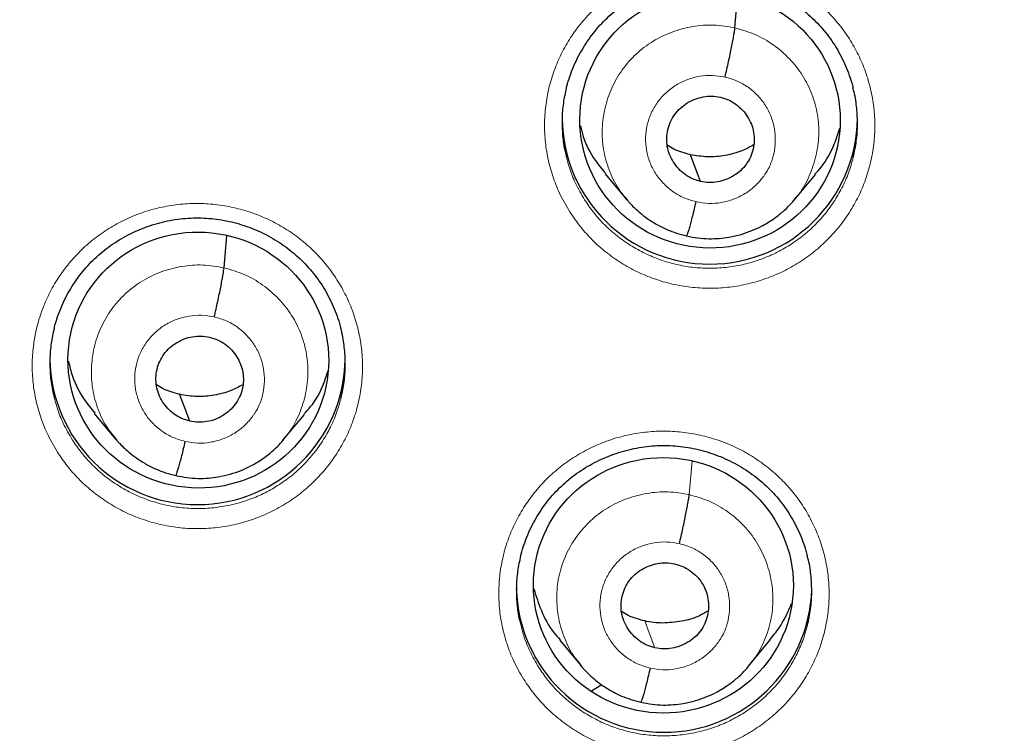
# Model space of a CAD drawing. Header units: millimetres. Extents: x 8 to 1465, y 12 to 1156.
# Tile 48 of 168: x 575 to 586, y 1082 to 1090. Entities that reach past the tile are written whole.
import ezdxf

# ---------------------------------------------------------------- set-up
doc = ezdxf.new("R2010")
doc.units = ezdxf.units.MM

msp = doc.modelspace()

# ---------------------------------------------------------------- linework, layer by layer
at = {"color": 7, "linetype": 'Continuous', "lineweight": 30}
for p, q in [((583.015, 1090.271), (583.049, 1090.651)), ((581.522, 1088.589), (581.768, 1088.294)), ((583.697, 1088.288), (583.942, 1088.582)), ((581.773, 1088.297), (581.766, 1088.306)), ((577.136, 1087.508), (577.169, 1087.879)), ((575.643, 1085.832), (575.888, 1085.536)), ((577.818, 1085.527), (578.063, 1085.821)), ((575.893, 1085.539), (575.886, 1085.547)), ((581, 1083.22), (581.245, 1082.924)), ((583.172, 1082.922), (583.422, 1083.223)), ((581.483, 1082.708), (581.364, 1082.634))]:
    msp.add_line(p, q, dxfattribs=at)
at = {"color": 252, "linetype": 'Continuous', "lineweight": 0}
msp.add_line((582.489, 1084.897), (582.524, 1085.284), dxfattribs=at)
at = {"color": 7, "linetype": 'Continuous', "lineweight": 30, "flags": 128}
for points in [[(582.621, 1088.502), (582.555, 1088.675), (582.504, 1088.811)], [(576.742, 1085.742), (576.676, 1085.915), (576.624, 1086.052)]]:
    msp.add_lwpolyline(points, dxfattribs=at)
at = {"color": 252, "linetype": 'Continuous', "lineweight": 0, "flags": 128}
msp.add_lwpolyline([(582.095, 1083.131), (582.029, 1083.305), (581.978, 1083.442)], dxfattribs=at)
at = {"color": 7, "linetype": 'Continuous', "lineweight": 30}
for centre, radius, start, end in [((582.726, 1089.251), 1.7, 180.8337, 359.1663), ((576.831, 1086.482), 1.7, 180.8337, 359.1663), ((582.2, 1083.861), 1.701, 181.5099, 358.1605)]:
    msp.add_arc(centre, radius, start, end, dxfattribs=at)
for centre, major_axis, ratio in [((582.729, 1089.212), (1.496, -0.083), 0.984989), ((576.84, 1086.446), (1.492, -0.158), 0.982101), ((582.192, 1083.852), (1.494, -0.079), 0.983231)]:
    msp.add_ellipse(centre, major_axis=major_axis, ratio=ratio, dxfattribs=at)
at = {"color": 252, "linetype": 'Continuous', "lineweight": 0}
for points, knots in [([(586.116, 1123.851), (584.724, 1123.816), (581.94, 1123.746), (577.798, 1123.182), (573.72, 1122.287), (569.739, 1121.035), (565.887, 1119.444), (562.193, 1117.525), (558.687, 1115.292), (555.395, 1112.764), (552.343, 1109.961), (549.556, 1106.903), (547.056, 1103.616), (544.861, 1100.124), (542.989, 1096.456), (541.455, 1092.64), (540.271, 1088.705), (539.443, 1084.683), (538.994, 1080.606), (538.875, 1076.973), (539.063, 1074.719), (539.138, 1073.826)], [0, 0, 0, 0, 0.053604, 0.107209, 0.160813, 0.214418, 0.268022, 0.321627, 0.375231, 0.428835, 0.48244, 0.536044, 0.589649, 0.643253, 0.696858, 0.750462, 0.804067, 0.857671, 0.911275, 0.96488, 1, 1, 1, 1]), ([(586.116, 1123.851), (587.508, 1123.816), (590.291, 1123.746), (594.434, 1123.182), (598.512, 1122.287), (602.492, 1121.035), (606.345, 1119.444), (610.038, 1117.525), (613.545, 1115.292), (616.837, 1112.764), (619.888, 1109.961), (622.675, 1106.903), (625.176, 1103.616), (627.371, 1100.124), (629.243, 1096.456), (630.777, 1092.64), (631.961, 1088.705), (632.789, 1084.683), (633.239, 1080.606), (633.356, 1076.897), (633.16, 1074.567), (633.078, 1073.598)], [0, 0, 0, 0, 0.053445, 0.106889, 0.160334, 0.213779, 0.267223, 0.320668, 0.374113, 0.427557, 0.481002, 0.534447, 0.587891, 0.641336, 0.694781, 0.748225, 0.80167, 0.855115, 0.908559, 0.962004, 1, 1, 1, 1]), ([(581.115, 1088.153), (581.073, 1088.224), (580.996, 1088.356), (580.915, 1088.564), (580.86, 1088.768), (580.828, 1088.977), (580.821, 1089.188), (580.838, 1089.398), (580.878, 1089.606), (580.942, 1089.807), (581.028, 1090), (581.136, 1090.183), (581.264, 1090.352), (581.41, 1090.506), (581.573, 1090.643), (581.75, 1090.76), (581.94, 1090.858), (582.14, 1090.934), (582.347, 1090.987), (582.559, 1091.017), (582.773, 1091.024), (582.986, 1091.006), (583.196, 1090.965), (583.4, 1090.902), (583.595, 1090.816), (583.78, 1090.709), (583.948, 1090.585), (584.097, 1090.447), (584.231, 1090.294), (584.35, 1090.124), (584.451, 1089.938), (584.531, 1089.742), (584.587, 1089.538), (584.62, 1089.329), (584.63, 1089.118), (584.614, 1088.908), (584.575, 1088.7), (584.513, 1088.498), (584.428, 1088.305), (584.322, 1088.122), (584.195, 1087.951), (584.05, 1087.797), (583.888, 1087.659), (583.712, 1087.539), (583.522, 1087.441), (583.323, 1087.364), (583.117, 1087.309), (582.905, 1087.277), (582.691, 1087.269), (582.478, 1087.285), (582.268, 1087.324), (582.063, 1087.387), (581.867, 1087.471), (581.682, 1087.577), (581.509, 1087.702), (581.357, 1087.842), (581.224, 1087.992), (581.151, 1088.099), (581.115, 1088.153)], [0, 0, 0, 0, 0.020913, 0.038797, 0.056737, 0.074621, 0.092507, 0.110449, 0.128335, 0.14622, 0.164161, 0.182046, 0.199927, 0.217865, 0.235746, 0.253622, 0.271556, 0.289433, 0.307306, 0.325236, 0.343109, 0.360981, 0.37891, 0.396782, 0.414657, 0.432588, 0.450462, 0.46721, 0.483959, 0.501844, 0.519786, 0.537671, 0.555556, 0.573498, 0.591383, 0.609268, 0.627211, 0.645097, 0.66298, 0.680921, 0.698805, 0.716684, 0.734621, 0.752501, 0.770376, 0.788308, 0.806183, 0.824056, 0.841985, 0.859858, 0.87773, 0.89566, 0.913532, 0.931408, 0.94934, 0.967215, 0.983608, 1, 1, 1, 1]), ([(581.766, 1088.306), (581.734, 1088.343), (581.651, 1088.443), (581.561, 1088.635), (581.495, 1088.868), (581.481, 1089.111), (581.514, 1089.351), (581.591, 1089.581), (581.712, 1089.792), (581.874, 1089.975), (582.068, 1090.123), (582.289, 1090.23), (582.527, 1090.293), (582.773, 1090.313), (582.934, 1090.285), (583.015, 1090.271)], [0, 0, 0, 0, 0.047815, 0.127181, 0.206478, 0.285735, 0.365096, 0.444457, 0.523712, 0.603009, 0.682375, 0.76175, 0.841153, 0.920524, 1, 1, 1, 1]), ([(583.015, 1090.271), (583.094, 1090.248), (583.251, 1090.204), (583.464, 1090.079), (583.649, 1089.919), (583.8, 1089.727), (583.909, 1089.51), (583.973, 1089.275), (583.987, 1089.033), (583.955, 1088.793), (583.876, 1088.564), (583.789, 1088.397), (583.718, 1088.319), (583.701, 1088.301)], [0, 0, 0, 0, 0.0971767, 0.1942222, 0.2913092, 0.3883616, 0.4854018, 0.5823598, 0.6792674, 0.7763029, 0.8733374, 0.970243, 1, 1, 1, 1]), ([(582.566, 1088.27), (582.519, 1088.283), (582.425, 1088.31), (582.298, 1088.384), (582.187, 1088.48), (582.097, 1088.595), (582.031, 1088.725), (581.993, 1088.865), (581.983, 1089.01), (582.002, 1089.154), (582.049, 1089.292), (582.122, 1089.418), (582.219, 1089.527), (582.336, 1089.616), (582.468, 1089.68), (582.61, 1089.718), (582.758, 1089.729), (582.854, 1089.713), (582.902, 1089.705)], [0, 0, 0, 0, 0.0625, 0.125002, 0.187496, 0.249997, 0.312499, 0.375, 0.437501, 0.499998, 0.562501, 0.625, 0.687503, 0.750004, 0.812504, 0.874998, 0.9375, 1, 1, 1, 1]), ([(582.902, 1089.705), (582.95, 1089.691), (583.044, 1089.665), (583.171, 1089.59), (583.281, 1089.495), (583.371, 1089.38), (583.436, 1089.25), (583.474, 1089.109), (583.484, 1088.964), (583.467, 1088.82), (583.428, 1088.701), (583.39, 1088.63), (583.37, 1088.598), (583.361, 1088.585), (583.352, 1088.572), (583.345, 1088.563), (583.34, 1088.555), (583.332, 1088.545), (583.313, 1088.52), (583.28, 1088.482), (583.24, 1088.444), (583.201, 1088.41), (583.166, 1088.385), (583.101, 1088.343), (583.001, 1088.294), (582.859, 1088.256), (582.711, 1088.243), (582.615, 1088.261), (582.566, 1088.27)], [0, 0, 0, 0, 0.062595, 0.124975, 0.187333, 0.249626, 0.311859, 0.374262, 0.436875, 0.499527, 0.56217, 0.597212, 0.604095, 0.610976, 0.617855, 0.624731, 0.625361, 0.629874, 0.642016, 0.665829, 0.694061, 0.713663, 0.73227, 0.749887, 0.812387, 0.874902, 0.937372, 1, 1, 1, 1]), ([(581.077, 1088.785), (581.087, 1088.743), (581.113, 1088.64), (581.18, 1088.473), (581.249, 1088.355), (581.286, 1088.291)], [0, 0, 0, 0, 0.239501, 0.590062, 1, 1, 1, 1]), ([(581.286, 1088.291), (581.318, 1088.243), (581.383, 1088.147), (581.502, 1088.013), (581.639, 1087.888), (581.793, 1087.776), (581.958, 1087.681), (582.134, 1087.606), (582.317, 1087.55), (582.505, 1087.514), (582.696, 1087.5), (582.887, 1087.508), (583.076, 1087.535), (583.261, 1087.585), (583.439, 1087.654), (583.609, 1087.742), (583.766, 1087.849), (583.911, 1087.972), (584.041, 1088.111), (584.154, 1088.263), (584.249, 1088.427), (584.327, 1088.6), (584.361, 1088.721), (584.378, 1088.781)], [0, 0, 0, 0, 0.043973, 0.087947, 0.135899, 0.184004, 0.231957, 0.279898, 0.327992, 0.375932, 0.423874, 0.471969, 0.51991, 0.56786, 0.615962, 0.663911, 0.711872, 0.759987, 0.807948, 0.855921, 0.904047, 0.952021, 1, 1, 1, 1]), ([(575.219, 1085.386), (575.177, 1085.457), (575.1, 1085.589), (575.019, 1085.798), (574.963, 1086.002), (574.932, 1086.211), (574.924, 1086.421), (574.941, 1086.632), (574.981, 1086.839), (575.045, 1087.04), (575.131, 1087.232), (575.239, 1087.415), (575.367, 1087.583), (575.513, 1087.737), (575.676, 1087.873), (575.853, 1087.991), (576.043, 1088.088), (576.242, 1088.163), (576.449, 1088.216), (576.661, 1088.246), (576.875, 1088.252), (577.088, 1088.234), (577.298, 1088.193), (577.503, 1088.13), (577.698, 1088.043), (577.883, 1087.936), (578.051, 1087.812), (578.2, 1087.674), (578.334, 1087.521), (578.453, 1087.35), (578.555, 1087.164), (578.634, 1086.968), (578.69, 1086.765), (578.724, 1086.556), (578.733, 1086.346), (578.718, 1086.135), (578.679, 1085.928), (578.617, 1085.726), (578.532, 1085.533), (578.425, 1085.35), (578.299, 1085.18), (578.154, 1085.026), (577.992, 1084.888), (577.815, 1084.77), (577.626, 1084.671), (577.427, 1084.594), (577.221, 1084.54), (577.009, 1084.509), (576.795, 1084.501), (576.582, 1084.517), (576.372, 1084.557), (576.167, 1084.619), (575.971, 1084.704), (575.785, 1084.81), (575.613, 1084.936), (575.461, 1085.075), (575.328, 1085.225), (575.255, 1085.332), (575.219, 1085.386)], [0, 0, 0, 0, 0.020938, 0.038824, 0.056767, 0.074652, 0.092536, 0.110476, 0.12836, 0.14624, 0.164176, 0.182056, 0.199931, 0.217863, 0.235738, 0.253611, 0.27154, 0.289413, 0.307285, 0.325215, 0.343087, 0.360963, 0.378895, 0.396771, 0.41465, 0.432587, 0.450467, 0.467229, 0.483992, 0.501876, 0.519818, 0.537702, 0.555587, 0.573529, 0.591413, 0.609296, 0.627235, 0.645118, 0.662996, 0.680931, 0.698809, 0.716683, 0.734614, 0.752488, 0.770361, 0.78829, 0.806162, 0.824035, 0.841965, 0.859838, 0.877715, 0.895649, 0.913525, 0.931407, 0.949345, 0.967226, 0.983613, 1, 1, 1, 1]), ([(575.886, 1085.547), (575.855, 1085.585), (575.772, 1085.684), (575.681, 1085.876), (575.616, 1086.109), (575.602, 1086.352), (575.634, 1086.592), (575.712, 1086.821), (575.833, 1087.032), (575.994, 1087.214), (576.189, 1087.362), (576.41, 1087.469), (576.648, 1087.531), (576.894, 1087.551), (577.055, 1087.522), (577.136, 1087.508)], [0, 0, 0, 0, 0.0476408, 0.1270206, 0.206333, 0.2856043, 0.3649803, 0.4443553, 0.5236247, 0.6029364, 0.6823162, 0.7617058, 0.8411244, 0.9205095, 1, 1, 1, 1]), ([(577.136, 1087.508), (577.215, 1087.486), (577.372, 1087.441), (577.585, 1087.316), (577.77, 1087.156), (577.921, 1086.964), (578.03, 1086.746), (578.094, 1086.512), (578.108, 1086.27), (578.076, 1086.03), (577.997, 1085.802), (577.91, 1085.635), (577.839, 1085.558), (577.822, 1085.54)], [0, 0, 0, 0, 0.097232, 0.194334, 0.291477, 0.388585, 0.485682, 0.582695, 0.679659, 0.776751, 0.873841, 0.970802, 1, 1, 1, 1]), ([(576.687, 1085.51), (576.64, 1085.523), (576.546, 1085.55), (576.419, 1085.625), (576.308, 1085.72), (576.218, 1085.835), (576.152, 1085.966), (576.114, 1086.106), (576.104, 1086.251), (576.122, 1086.395), (576.17, 1086.532), (576.243, 1086.658), (576.34, 1086.767), (576.457, 1086.855), (576.589, 1086.919), (576.731, 1086.956), (576.878, 1086.967), (576.975, 1086.951), (577.023, 1086.943)], [0, 0, 0, 0, 0.062503, 0.125005, 0.187507, 0.250006, 0.312505, 0.375004, 0.437502, 0.500003, 0.5625, 0.624999, 0.687501, 0.750001, 0.812503, 0.875, 0.937502, 1, 1, 1, 1]), ([(577.023, 1086.943), (577.07, 1086.929), (577.165, 1086.903), (577.292, 1086.828), (577.402, 1086.732), (577.492, 1086.617), (577.557, 1086.487), (577.594, 1086.347), (577.605, 1086.202), (577.588, 1086.058), (577.549, 1085.939), (577.511, 1085.868), (577.491, 1085.836), (577.482, 1085.823), (577.473, 1085.81), (577.466, 1085.8), (577.455, 1085.785), (577.435, 1085.76), (577.4, 1085.72), (577.36, 1085.681), (577.32, 1085.648), (577.285, 1085.623), (577.221, 1085.581), (577.121, 1085.533), (576.98, 1085.495), (576.832, 1085.483), (576.735, 1085.501), (576.687, 1085.51)], [0, 0, 0, 0, 0.062594, 0.124974, 0.187332, 0.249624, 0.311857, 0.37426, 0.436873, 0.499524, 0.562165, 0.597207, 0.60409, 0.610971, 0.61785, 0.624726, 0.626518, 0.642229, 0.665963, 0.69441, 0.714603, 0.733093, 0.749882, 0.812382, 0.8749, 0.937373, 1, 1, 1, 1]), ([(575.182, 1086.021), (575.192, 1085.978), (575.218, 1085.875), (575.285, 1085.707), (575.354, 1085.589), (575.391, 1085.525)], [0, 0, 0, 0, 0.241412, 0.590881, 1, 1, 1, 1]), ([(575.391, 1085.525), (575.424, 1085.477), (575.489, 1085.382), (575.608, 1085.247), (575.744, 1085.122), (575.898, 1085.01), (576.064, 1084.915), (576.24, 1084.839), (576.423, 1084.783), (576.611, 1084.747), (576.802, 1084.733), (576.993, 1084.74), (577.182, 1084.768), (577.367, 1084.816), (577.545, 1084.885), (577.714, 1084.973), (577.872, 1085.079), (578.017, 1085.202), (578.147, 1085.341), (578.26, 1085.492), (578.354, 1085.656), (578.432, 1085.829), (578.466, 1085.95), (578.483, 1086.01)], [0, 0, 0, 0, 0.043962, 0.087925, 0.135897, 0.184023, 0.231995, 0.279951, 0.32806, 0.376015, 0.423963, 0.472063, 0.52001, 0.567954, 0.616051, 0.663995, 0.711944, 0.760046, 0.807994, 0.855954, 0.904067, 0.952027, 1, 1, 1, 1]), ([(580.587, 1082.767), (580.546, 1082.837), (580.469, 1082.968), (580.389, 1083.176), (580.334, 1083.379), (580.302, 1083.588), (580.295, 1083.798), (580.311, 1084.008), (580.351, 1084.215), (580.415, 1084.416), (580.501, 1084.609), (580.609, 1084.791), (580.737, 1084.96), (580.883, 1085.114), (581.046, 1085.25), (581.223, 1085.368), (581.413, 1085.465), (581.612, 1085.541), (581.82, 1085.594), (582.031, 1085.624), (582.245, 1085.631), (582.459, 1085.613), (582.669, 1085.573), (582.873, 1085.509), (583.068, 1085.423), (583.253, 1085.317), (583.421, 1085.193), (583.57, 1085.055), (583.705, 1084.903), (583.823, 1084.733), (583.925, 1084.547), (584.004, 1084.351), (584.061, 1084.148), (584.094, 1083.94), (584.103, 1083.729), (584.088, 1083.519), (584.049, 1083.312), (583.987, 1083.11), (583.902, 1082.917), (583.796, 1082.734), (583.669, 1082.564), (583.524, 1082.41), (583.362, 1082.272), (583.186, 1082.153), (582.997, 1082.054), (582.798, 1081.977), (582.591, 1081.922), (582.379, 1081.891), (582.166, 1081.883), (581.952, 1081.898), (581.742, 1081.938), (581.537, 1082), (581.341, 1082.084), (581.156, 1082.19), (580.983, 1082.315), (580.831, 1082.455), (580.697, 1082.605), (580.624, 1082.713), (580.587, 1082.767)], [0, 0, 0, 0, 0.020677, 0.038559, 0.056497, 0.074379, 0.09226, 0.110199, 0.128081, 0.145961, 0.163899, 0.18178, 0.199658, 0.217594, 0.235473, 0.25335, 0.271284, 0.289161, 0.307037, 0.32497, 0.342846, 0.360722, 0.378656, 0.396532, 0.41441, 0.432345, 0.450222, 0.466977, 0.483733, 0.501614, 0.519553, 0.537435, 0.555316, 0.573255, 0.591137, 0.609018, 0.626957, 0.644838, 0.662718, 0.680656, 0.698536, 0.716414, 0.734349, 0.752227, 0.770104, 0.788037, 0.805914, 0.82379, 0.841723, 0.859599, 0.877476, 0.895409, 0.913286, 0.931164, 0.949099, 0.966978, 0.983489, 1, 1, 1, 1]), ([(581.241, 1082.938), (581.21, 1082.975), (581.128, 1083.074), (581.04, 1083.266), (580.975, 1083.499), (580.957, 1083.74), (580.987, 1083.98), (581.066, 1084.209), (581.188, 1084.418), (581.349, 1084.601), (581.543, 1084.748), (581.764, 1084.855), (582.001, 1084.917), (582.247, 1084.938), (582.409, 1084.911), (582.489, 1084.897)], [0, 0, 0, 0, 0.047201, 0.126581, 0.20612, 0.285583, 0.364807, 0.444, 0.523345, 0.602707, 0.681986, 0.761385, 0.84095, 0.920504, 1, 1, 1, 1]), ([(582.489, 1084.897), (582.568, 1084.874), (582.725, 1084.829), (582.937, 1084.704), (583.122, 1084.546), (583.271, 1084.353), (583.378, 1084.135), (583.442, 1083.902), (583.46, 1083.661), (583.431, 1083.42), (583.35, 1083.193), (583.262, 1083.028), (583.191, 1082.95), (583.174, 1082.932)], [0, 0, 0, 0, 0.097202, 0.194382, 0.291453, 0.388363, 0.485409, 0.582649, 0.679796, 0.77665, 0.873468, 0.97047, 1, 1, 1, 1]), ([(582.04, 1082.899), (581.993, 1082.913), (581.899, 1082.94), (581.772, 1083.014), (581.661, 1083.109), (581.571, 1083.224), (581.505, 1083.354), (581.467, 1083.494), (581.457, 1083.639), (581.476, 1083.783), (581.523, 1083.92), (581.596, 1084.046), (581.693, 1084.155), (581.81, 1084.244), (581.942, 1084.308), (582.084, 1084.345), (582.232, 1084.357), (582.328, 1084.34), (582.377, 1084.332)], [0, 0, 0, 0, 0.062498, 0.125, 0.187497, 0.249999, 0.3125, 0.374999, 0.437499, 0.499997, 0.562496, 0.624997, 0.687494, 0.749995, 0.812494, 0.874995, 0.937497, 1, 1, 1, 1]), ([(582.377, 1084.332), (582.424, 1084.319), (582.518, 1084.292), (582.645, 1084.218), (582.756, 1084.122), (582.845, 1084.008), (582.91, 1083.878), (582.948, 1083.738), (582.958, 1083.593), (582.941, 1083.449), (582.903, 1083.33), (582.864, 1083.259), (582.844, 1083.227), (582.835, 1083.214), (582.826, 1083.201), (582.819, 1083.191), (582.808, 1083.176), (582.789, 1083.151), (582.753, 1083.111), (582.712, 1083.07), (582.67, 1083.036), (582.636, 1083.012), (582.573, 1082.971), (582.475, 1082.923), (582.333, 1082.885), (582.185, 1082.873), (582.089, 1082.891), (582.04, 1082.899)], [0, 0, 0, 0, 0.062595, 0.124975, 0.187333, 0.249625, 0.311858, 0.37426, 0.436873, 0.499524, 0.562166, 0.597209, 0.604092, 0.610973, 0.617852, 0.624729, 0.626477, 0.642131, 0.6659, 0.695278, 0.716922, 0.735122, 0.74988, 0.81238, 0.874897, 0.937371, 1, 1, 1, 1]), ([(580.55, 1083.399), (580.561, 1083.357), (580.587, 1083.254), (580.654, 1083.087), (580.722, 1082.97), (580.758, 1082.907)], [0, 0, 0, 0, 0.242802, 0.593952, 1, 1, 1, 1]), ([(580.758, 1082.907), (580.791, 1082.859), (580.856, 1082.762), (580.976, 1082.628), (581.113, 1082.502), (581.267, 1082.39), (581.433, 1082.296), (581.608, 1082.22), (581.791, 1082.165), (581.979, 1082.129), (582.17, 1082.116), (582.361, 1082.123), (582.551, 1082.151), (582.736, 1082.2), (582.914, 1082.269), (583.083, 1082.357), (583.241, 1082.464), (583.385, 1082.587), (583.515, 1082.725), (583.628, 1082.877), (583.723, 1083.041), (583.8, 1083.213), (583.834, 1083.334), (583.851, 1083.395)], [0, 0, 0, 0, 0.044261, 0.088522, 0.136449, 0.184529, 0.232456, 0.280377, 0.32845, 0.37637, 0.424289, 0.472361, 0.52028, 0.5682, 0.616274, 0.664194, 0.712119, 0.760197, 0.808122, 0.856052, 0.904135, 0.952066, 1, 1, 1, 1])]:
    msp.add_open_spline(points, degree=3, knots=knots, dxfattribs=at)
at = {"color": 7, "linetype": 'Continuous', "lineweight": 30}
for points, knots in [([(541.036, 1079.387), (541.045, 1079.488), (541.071, 1079.792), (541.124, 1080.296), (541.194, 1080.899), (541.273, 1081.501), (541.36, 1082.102), (541.455, 1082.702), (541.559, 1083.301), (541.671, 1083.898), (541.792, 1084.494), (541.92, 1085.087), (542.057, 1085.68), (542.203, 1086.27), (542.356, 1086.858), (542.518, 1087.444), (542.687, 1088.028), (542.865, 1088.609), (543.051, 1089.189), (543.245, 1089.765), (543.447, 1090.339), (543.657, 1090.91), (543.875, 1091.478), (544.101, 1092.044), (544.335, 1092.606), (544.576, 1093.165), (544.826, 1093.721), (545.083, 1094.273), (545.347, 1094.822), (545.62, 1095.367), (545.899, 1095.908), (546.187, 1096.446), (546.482, 1096.98), (546.784, 1097.51), (547.094, 1098.035), (547.41, 1098.557), (547.734, 1099.074), (548.066, 1099.587), (548.404, 1100.095), (548.75, 1100.599), (549.102, 1101.098), (549.461, 1101.592), (549.828, 1102.081), (550.201, 1102.566), (550.58, 1103.045), (550.967, 1103.519), (551.36, 1103.988), (551.759, 1104.452), (552.165, 1104.91), (552.577, 1105.363), (552.995, 1105.81), (553.42, 1106.252), (553.851, 1106.688), (554.287, 1107.118), (554.73, 1107.542), (555.179, 1107.96), (555.633, 1108.372), (556.093, 1108.778), (556.559, 1109.177), (557.03, 1109.571), (557.507, 1109.958), (557.989, 1110.339), (558.476, 1110.713), (558.968, 1111.08), (559.466, 1111.441), (559.968, 1111.795), (560.476, 1112.143), (560.988, 1112.483), (561.504, 1112.817), (562.026, 1113.144), (562.552, 1113.464), (563.082, 1113.776), (563.617, 1114.082), (564.156, 1114.38), (564.699, 1114.671), (565.246, 1114.955), (565.796, 1115.231), (566.351, 1115.5), (566.909, 1115.761), (567.471, 1116.015), (568.037, 1116.262), (568.605, 1116.5), (569.177, 1116.731), (569.753, 1116.955), (570.331, 1117.17), (570.912, 1117.378), (571.496, 1117.578), (572.083, 1117.771), (572.672, 1117.955), (573.264, 1118.131), (573.859, 1118.3), (574.455, 1118.46), (575.054, 1118.613), (575.655, 1118.757), (576.258, 1118.893), (576.863, 1119.022), (577.469, 1119.142), (578.077, 1119.254), (578.686, 1119.357), (579.297, 1119.453), (579.91, 1119.54), (580.523, 1119.62), (581.137, 1119.69), (581.753, 1119.753), (582.369, 1119.808), (582.986, 1119.854), (583.603, 1119.892), (584.221, 1119.921), (584.839, 1119.942), (585.447, 1119.955), (585.872, 1119.959), (586.092, 1119.959), (586.116, 1119.959)], [0, 0, 0, 0, 0.004644, 0.013856, 0.023069, 0.032281, 0.041493, 0.050705, 0.059918, 0.06913, 0.078342, 0.087554, 0.096766, 0.105979, 0.115191, 0.124403, 0.133615, 0.142827, 0.152039, 0.161251, 0.170463, 0.179675, 0.188887, 0.198099, 0.207311, 0.216523, 0.225735, 0.234946, 0.244158, 0.25337, 0.262582, 0.271793, 0.281005, 0.290217, 0.299428, 0.30864, 0.317851, 0.327063, 0.336274, 0.345486, 0.354697, 0.363908, 0.37312, 0.382331, 0.391542, 0.400753, 0.409964, 0.419175, 0.428386, 0.437597, 0.446808, 0.456019, 0.46523, 0.474441, 0.483652, 0.492863, 0.502073, 0.511284, 0.520495, 0.529705, 0.538916, 0.548127, 0.557337, 0.566548, 0.575758, 0.584968, 0.594179, 0.603389, 0.612599, 0.62181, 0.63102, 0.64023, 0.64944, 0.65865, 0.667861, 0.677071, 0.686281, 0.695491, 0.704701, 0.713911, 0.723121, 0.73233, 0.74154, 0.75075, 0.75996, 0.76917, 0.77838, 0.787589, 0.796799, 0.806009, 0.815218, 0.824428, 0.833638, 0.842847, 0.852057, 0.861267, 0.870476, 0.879686, 0.888895, 0.898105, 0.907315, 0.916524, 0.925734, 0.934943, 0.944153, 0.953362, 0.962572, 0.971781, 0.980991, 0.9902, 0.998925, 1, 1, 1, 1]), ([(586.116, 1119.959), (586.224, 1119.958), (586.538, 1119.958), (587.058, 1119.95), (587.677, 1119.934), (588.295, 1119.909), (588.912, 1119.875), (589.53, 1119.833), (590.146, 1119.784), (590.762, 1119.725), (591.377, 1119.659), (591.991, 1119.584), (592.603, 1119.501), (593.215, 1119.41), (593.825, 1119.311), (594.434, 1119.203), (595.041, 1119.088), (595.647, 1118.964), (596.251, 1118.832), (596.853, 1118.692), (597.453, 1118.544), (598.051, 1118.388), (598.646, 1118.223), (599.239, 1118.051), (599.83, 1117.871), (600.418, 1117.683), (601.004, 1117.488), (601.587, 1117.284), (602.167, 1117.072), (602.744, 1116.853), (603.317, 1116.626), (603.888, 1116.392), (604.455, 1116.149), (605.019, 1115.899), (605.579, 1115.642), (606.136, 1115.377), (606.689, 1115.105), (607.238, 1114.825), (607.783, 1114.538), (608.324, 1114.244), (608.861, 1113.942), (609.394, 1113.633), (609.922, 1113.318), (610.446, 1112.995), (610.965, 1112.665), (611.48, 1112.328), (611.99, 1111.984), (612.495, 1111.634), (612.995, 1111.276), (613.49, 1110.912), (613.98, 1110.542), (614.465, 1110.165), (614.944, 1109.781), (615.419, 1109.391), (615.887, 1108.995), (616.35, 1108.592), (616.808, 1108.183), (617.259, 1107.769), (617.705, 1107.348), (618.145, 1106.921), (618.579, 1106.488), (619.007, 1106.05), (619.429, 1105.606), (619.845, 1105.156), (620.254, 1104.701), (620.657, 1104.24), (621.053, 1103.774), (621.443, 1103.302), (621.826, 1102.826), (622.203, 1102.344), (622.573, 1101.857), (622.936, 1101.366), (623.292, 1100.869), (623.641, 1100.368), (623.984, 1099.862), (624.319, 1099.352), (624.647, 1098.837), (624.968, 1098.318), (625.281, 1097.795), (625.587, 1097.267), (625.886, 1096.736), (626.178, 1096.2), (626.461, 1095.66), (626.738, 1095.117), (627.007, 1094.57), (627.268, 1094.02), (627.521, 1093.466), (627.767, 1092.909), (628.005, 1092.348), (628.235, 1091.785), (628.457, 1091.218), (628.671, 1090.649), (628.878, 1090.076), (629.076, 1089.501), (629.267, 1088.923), (629.449, 1088.343), (629.623, 1087.761), (629.789, 1087.176), (629.947, 1086.589), (630.097, 1085.999), (630.238, 1085.408), (630.371, 1084.815), (630.496, 1084.221), (630.613, 1083.624), (630.721, 1083.027), (630.821, 1082.427), (630.913, 1081.827), (630.996, 1081.225), (631.071, 1080.623), (631.137, 1080.019), (631.183, 1079.552), (631.205, 1079.287), (631.21, 1079.223)], [0, 0, 0, 0, 0.00481, 0.013996, 0.023183, 0.03237, 0.041556, 0.050743, 0.05993, 0.069116, 0.078303, 0.087489, 0.096676, 0.105863, 0.115049, 0.124236, 0.133423, 0.142609, 0.151796, 0.160983, 0.17017, 0.179356, 0.188543, 0.19773, 0.206917, 0.216104, 0.22529, 0.234477, 0.243664, 0.252851, 0.262038, 0.271225, 0.280412, 0.289599, 0.298786, 0.307973, 0.31716, 0.326347, 0.335534, 0.344721, 0.353909, 0.363096, 0.372283, 0.38147, 0.390658, 0.399845, 0.409032, 0.41822, 0.427407, 0.436595, 0.445782, 0.45497, 0.464157, 0.473345, 0.482533, 0.49172, 0.500908, 0.510096, 0.519284, 0.528472, 0.537659, 0.546847, 0.556035, 0.565223, 0.574411, 0.583599, 0.592788, 0.601976, 0.611164, 0.620352, 0.62954, 0.638729, 0.647917, 0.657105, 0.666294, 0.675482, 0.684671, 0.693859, 0.703048, 0.712237, 0.721425, 0.730614, 0.739803, 0.748991, 0.75818, 0.767369, 0.776558, 0.785747, 0.794936, 0.804125, 0.813314, 0.822503, 0.831692, 0.840881, 0.85007, 0.859259, 0.868448, 0.877637, 0.886827, 0.896016, 0.905205, 0.914394, 0.923584, 0.932773, 0.941962, 0.951152, 0.960341, 0.96953, 0.97872, 0.987909, 0.997098, 1, 1, 1, 1]), ([(562.875, 1075.985), (562.875, 1075.997), (562.88, 1076.153), (562.897, 1076.453), (562.926, 1076.886), (562.965, 1077.317), (563.012, 1077.749), (563.067, 1078.179), (563.131, 1078.608), (563.203, 1079.035), (563.283, 1079.462), (563.372, 1079.886), (563.469, 1080.309), (563.574, 1080.73), (563.687, 1081.149), (563.809, 1081.566), (563.939, 1081.98), (564.076, 1082.392), (564.222, 1082.802), (564.376, 1083.208), (564.537, 1083.612), (564.707, 1084.012), (564.884, 1084.409), (565.069, 1084.803), (565.262, 1085.193), (565.462, 1085.579), (565.67, 1085.962), (565.885, 1086.341), (566.107, 1086.715), (566.337, 1087.086), (566.574, 1087.452), (566.818, 1087.813), (567.069, 1088.17), (567.326, 1088.522), (567.591, 1088.869), (567.863, 1089.211), (568.141, 1089.548), (568.425, 1089.88), (568.716, 1090.206), (569.014, 1090.527), (569.317, 1090.842), (569.627, 1091.151), (569.942, 1091.454), (570.264, 1091.752), (570.591, 1092.043), (570.923, 1092.328), (571.262, 1092.607), (571.605, 1092.88), (571.954, 1093.146), (572.308, 1093.405), (572.667, 1093.658), (573.031, 1093.904), (573.4, 1094.143), (573.773, 1094.375), (574.151, 1094.6), (574.533, 1094.818), (574.919, 1095.029), (575.309, 1095.232), (575.703, 1095.428), (576.101, 1095.617), (576.502, 1095.798), (576.907, 1095.972), (577.315, 1096.138), (577.727, 1096.296), (578.141, 1096.446), (578.558, 1096.589), (578.978, 1096.724), (579.401, 1096.851), (579.826, 1096.97), (580.253, 1097.081), (580.682, 1097.184), (581.113, 1097.279), (581.546, 1097.366), (581.98, 1097.444), (582.416, 1097.515), (582.854, 1097.577), (583.292, 1097.631), (583.731, 1097.677), (584.172, 1097.715), (584.612, 1097.744), (585.054, 1097.765), (585.495, 1097.778), (585.937, 1097.783), (586.379, 1097.779), (586.821, 1097.767), (587.262, 1097.747), (587.703, 1097.718), (588.143, 1097.681), (588.583, 1097.636), (589.021, 1097.583), (589.459, 1097.521), (589.895, 1097.451), (590.329, 1097.373), (590.751, 1097.29), (591.027, 1097.229), (591.159, 1097.2)], [0, 0, 0, 0, 0.000874, 0.011753, 0.022632, 0.033511, 0.044389, 0.055268, 0.066146, 0.077025, 0.087903, 0.098781, 0.109659, 0.120537, 0.131415, 0.142293, 0.15317, 0.164047, 0.174924, 0.185801, 0.196678, 0.207554, 0.21843, 0.229306, 0.240182, 0.251057, 0.261933, 0.272808, 0.283682, 0.294556, 0.305431, 0.316304, 0.327178, 0.338051, 0.348924, 0.359796, 0.370669, 0.381541, 0.392412, 0.403283, 0.414155, 0.425025, 0.435896, 0.446766, 0.457636, 0.468505, 0.479374, 0.490243, 0.501112, 0.51198, 0.522848, 0.533716, 0.544583, 0.55545, 0.566317, 0.577184, 0.58805, 0.598917, 0.609782, 0.620648, 0.631514, 0.642379, 0.653244, 0.664109, 0.674973, 0.685838, 0.696702, 0.707566, 0.71843, 0.729294, 0.740158, 0.751021, 0.761885, 0.772748, 0.783611, 0.794474, 0.805337, 0.8162, 0.827063, 0.837926, 0.848788, 0.859651, 0.870514, 0.881377, 0.892239, 0.903102, 0.913965, 0.924827, 0.93569, 0.946553, 0.957416, 0.968278, 0.979141, 0.990004, 1, 1, 1, 1]), ([(581.076, 1089.576), (581.078, 1089.584), (581.088, 1089.63), (581.115, 1089.713), (581.157, 1089.825), (581.208, 1089.934), (581.266, 1090.039), (581.332, 1090.139), (581.404, 1090.234), (581.481, 1090.323), (581.565, 1090.405), (581.653, 1090.481), (581.748, 1090.551), (581.848, 1090.614), (581.953, 1090.671), (582.063, 1090.721), (582.176, 1090.764), (582.292, 1090.799), (582.41, 1090.825), (582.529, 1090.843), (582.648, 1090.853), (582.767, 1090.854), (582.885, 1090.847), (583.003, 1090.832), (583.119, 1090.808), (583.234, 1090.777), (583.348, 1090.737), (583.458, 1090.69), (583.566, 1090.635), (583.668, 1090.573), (583.766, 1090.504), (583.859, 1090.428), (583.945, 1090.347), (584.025, 1090.261), (584.098, 1090.169), (584.165, 1090.072), (584.225, 1089.97), (584.278, 1089.863), (584.323, 1089.753), (584.355, 1089.658), (584.37, 1089.6), (584.374, 1089.58)], [0, 0, 0, 0, 0.005294, 0.031972, 0.058839, 0.085807, 0.11277, 0.13961, 0.166238, 0.192584, 0.218612, 0.244507, 0.27063, 0.297, 0.323571, 0.350287, 0.377086, 0.403894, 0.43063, 0.457239, 0.483678, 0.509923, 0.53595, 0.562059, 0.588346, 0.614792, 0.641365, 0.668024, 0.694722, 0.721398, 0.748004, 0.774503, 0.800868, 0.827053, 0.853193, 0.879526, 0.906028, 0.932666, 0.959394, 0.986167, 1, 1, 1, 1]), ([(582.902, 1089.705), (582.909, 1089.734), (582.923, 1089.793), (582.943, 1089.882), (582.961, 1089.968), (582.977, 1090.049), (582.992, 1090.122), (583.003, 1090.185), (583.011, 1090.238), (583.014, 1090.26), (583.015, 1090.271)], [0, 0, 0, 0, 0.124504, 0.248981, 0.374079, 0.499696, 0.625362, 0.750597, 0.875276, 1, 1, 1, 1]), ([(581.075, 1089.578), (581.062, 1089.521), (581.036, 1089.402), (581.023, 1089.218), (581.03, 1089.029), (581.049, 1088.884), (581.072, 1088.804), (581.077, 1088.785)], [0, 0, 0, 0, 0.218789, 0.454627, 0.689716, 0.924781, 1, 1, 1, 1]), ([(584.378, 1088.781), (584.391, 1088.843), (584.417, 1088.966), (584.43, 1089.155), (584.42, 1089.343), (584.401, 1089.487), (584.379, 1089.564), (584.374, 1089.581)], [0, 0, 0, 0, 0.233823, 0.466903, 0.699977, 0.933793, 1, 1, 1, 1]), ([(582.621, 1088.502), (582.589, 1088.511), (582.526, 1088.529), (582.44, 1088.581), (582.367, 1088.646), (582.306, 1088.724), (582.261, 1088.812), (582.234, 1088.906), (582.228, 1089.003), (582.241, 1089.1), (582.272, 1089.192), (582.321, 1089.277), (582.387, 1089.35), (582.466, 1089.409), (582.555, 1089.453), (582.651, 1089.479), (582.75, 1089.489), (582.815, 1089.478), (582.848, 1089.472)], [0, 0, 0, 0, 0.062617, 0.125097, 0.187756, 0.250491, 0.313057, 0.375349, 0.437609, 0.500004, 0.562397, 0.624655, 0.686944, 0.74951, 0.812244, 0.874904, 0.937384, 1, 1, 1, 1]), ([(582.848, 1089.472), (582.88, 1089.463), (582.943, 1089.445), (583.028, 1089.393), (583.102, 1089.328), (583.163, 1089.25), (583.208, 1089.162), (583.234, 1089.068), (583.241, 1088.971), (583.228, 1088.874), (583.197, 1088.782), (583.147, 1088.697), (583.081, 1088.624), (583.002, 1088.565), (582.913, 1088.521), (582.818, 1088.495), (582.718, 1088.485), (582.653, 1088.496), (582.621, 1088.502)], [0, 0, 0, 0, 0.062617, 0.125097, 0.187756, 0.250491, 0.313057, 0.375349, 0.437609, 0.500004, 0.562397, 0.624655, 0.686944, 0.74951, 0.812244, 0.874904, 0.937384, 1, 1, 1, 1]), ([(581.237, 1089.143), (581.247, 1089.102), (581.281, 1088.962), (581.379, 1088.773), (581.486, 1088.644), (581.528, 1088.594)], [0, 0, 0, 0, 0.203164, 0.686754, 1, 1, 1, 1]), ([(583.936, 1088.587), (583.961, 1088.613), (584.054, 1088.715), (584.154, 1088.896), (584.203, 1089.054), (584.222, 1089.117)], [0, 0, 0, 0, 0.178216, 0.676699, 1, 1, 1, 1]), ([(582.504, 1088.811), (582.438, 1088.828), (582.344, 1088.853), (582.262, 1088.904), (582.237, 1088.92)], [0, 0, 0, 0, 0.692114, 1, 1, 1, 1]), ([(583.231, 1088.923), (583.187, 1088.899), (583.083, 1088.844), (582.904, 1088.797), (582.702, 1088.777), (582.57, 1088.8), (582.504, 1088.811)], [0, 0, 0, 0, 0.201247, 0.467814, 0.733617, 1, 1, 1, 1]), ([(581.761, 1088.303), (581.764, 1088.3), (581.772, 1088.29), (581.791, 1088.269), (581.823, 1088.234), (581.873, 1088.185), (581.943, 1088.124), (582.035, 1088.056), (582.136, 1087.995), (582.24, 1087.945), (582.344, 1087.905), (582.42, 1087.886), (582.459, 1087.877)], [0, 0, 0, 0, 0.019101, 0.056553, 0.106427, 0.193621, 0.305171, 0.44135, 0.602277, 0.723447, 0.855895, 1, 1, 1, 1]), ([(582.459, 1087.876), (582.502, 1087.867), (582.587, 1087.849), (582.713, 1087.842), (582.833, 1087.845), (582.957, 1087.861), (583.083, 1087.89), (583.208, 1087.934), (583.333, 1087.991), (583.453, 1088.063), (583.561, 1088.148), (583.644, 1088.226), (583.687, 1088.276), (583.706, 1088.299)], [0, 0, 0, 0, 0.09563, 0.186505, 0.272887, 0.35489, 0.45745, 0.552286, 0.639372, 0.75542, 0.854126, 0.935589, 1, 1, 1, 1]), ([(582.566, 1088.27), (582.559, 1088.241), (582.546, 1088.183), (582.526, 1088.103), (582.507, 1088.032), (582.491, 1087.971), (582.477, 1087.923), (582.466, 1087.89), (582.461, 1087.881), (582.459, 1087.877)], [0, 0, 0, 0, 0.146266, 0.292205, 0.437956, 0.583399, 0.728626, 0.874068, 1, 1, 1, 1]), ([(575.181, 1086.809), (575.183, 1086.817), (575.193, 1086.863), (575.22, 1086.946), (575.262, 1087.058), (575.313, 1087.167), (575.371, 1087.271), (575.437, 1087.372), (575.508, 1087.466), (575.586, 1087.555), (575.669, 1087.637), (575.758, 1087.712), (575.853, 1087.782), (575.953, 1087.845), (576.058, 1087.902), (576.167, 1087.952), (576.281, 1087.994), (576.397, 1088.029), (576.515, 1088.055), (576.633, 1088.073), (576.753, 1088.083), (576.872, 1088.084), (576.99, 1088.076), (577.107, 1088.061), (577.224, 1088.037), (577.339, 1088.006), (577.452, 1087.966), (577.563, 1087.918), (577.67, 1087.863), (577.773, 1087.801), (577.871, 1087.732), (577.963, 1087.657), (578.05, 1087.575), (578.129, 1087.489), (578.203, 1087.397), (578.269, 1087.3), (578.329, 1087.198), (578.382, 1087.091), (578.428, 1086.981), (578.46, 1086.886), (578.475, 1086.827), (578.48, 1086.807)], [0, 0, 0, 0, 0.005395, 0.032062, 0.058919, 0.085877, 0.11283, 0.13966, 0.166279, 0.192617, 0.218636, 0.244523, 0.270638, 0.296999, 0.323561, 0.350269, 0.37706, 0.40386, 0.430589, 0.457192, 0.483625, 0.509864, 0.535885, 0.561987, 0.588267, 0.614705, 0.641269, 0.667918, 0.694607, 0.721272, 0.747868, 0.774358, 0.800714, 0.826889, 0.853018, 0.879339, 0.90583, 0.932455, 0.959171, 0.985931, 1, 1, 1, 1]), ([(577.023, 1086.943), (577.03, 1086.972), (577.044, 1087.031), (577.063, 1087.12), (577.082, 1087.206), (577.098, 1087.287), (577.112, 1087.36), (577.124, 1087.423), (577.132, 1087.475), (577.135, 1087.497), (577.136, 1087.508)], [0, 0, 0, 0, 0.124823, 0.249388, 0.374404, 0.499845, 0.625316, 0.750415, 0.875088, 1, 1, 1, 1]), ([(575.18, 1086.811), (575.167, 1086.754), (575.142, 1086.636), (575.128, 1086.452), (575.135, 1086.263), (575.154, 1086.119), (575.176, 1086.039), (575.182, 1086.021)], [0, 0, 0, 0, 0.218384, 0.454864, 0.690592, 0.926351, 1, 1, 1, 1]), ([(576.742, 1085.742), (576.71, 1085.751), (576.646, 1085.769), (576.561, 1085.821), (576.487, 1085.886), (576.427, 1085.964), (576.382, 1086.052), (576.355, 1086.146), (576.349, 1086.243), (576.362, 1086.34), (576.393, 1086.432), (576.442, 1086.516), (576.508, 1086.589), (576.587, 1086.648), (576.676, 1086.692), (576.772, 1086.718), (576.871, 1086.727), (576.936, 1086.716), (576.969, 1086.71)], [0, 0, 0, 0, 0.0626174, 0.1250996, 0.1877603, 0.2504952, 0.3130607, 0.375351, 0.4376105, 0.5000048, 0.5623976, 0.6246537, 0.6869411, 0.7495055, 0.8122406, 0.8749017, 0.9373837, 1, 1, 1, 1]), ([(578.483, 1086.01), (578.496, 1086.072), (578.522, 1086.195), (578.535, 1086.383), (578.525, 1086.571), (578.506, 1086.714), (578.484, 1086.792), (578.479, 1086.809)], [0, 0, 0, 0, 0.233974, 0.467205, 0.700467, 0.934474, 1, 1, 1, 1]), ([(576.969, 1086.71), (577.001, 1086.701), (577.064, 1086.683), (577.149, 1086.631), (577.223, 1086.566), (577.283, 1086.488), (577.328, 1086.4), (577.355, 1086.306), (577.362, 1086.209), (577.349, 1086.112), (577.317, 1086.02), (577.268, 1085.935), (577.202, 1085.863), (577.123, 1085.804), (577.034, 1085.76), (576.939, 1085.734), (576.839, 1085.725), (576.774, 1085.736), (576.742, 1085.742)], [0, 0, 0, 0, 0.0626175, 0.1250997, 0.1877604, 0.2504953, 0.3130608, 0.3753511, 0.4376106, 0.5000049, 0.5623977, 0.6246537, 0.6869411, 0.7495055, 0.8122406, 0.8749017, 0.9373837, 1, 1, 1, 1]), ([(575.345, 1086.432), (575.359, 1086.375), (575.396, 1086.22), (575.499, 1086.015), (575.606, 1085.887), (575.648, 1085.836)], [0, 0, 0, 0, 0.261722, 0.710868, 1, 1, 1, 1]), ([(578.058, 1085.825), (578.082, 1085.852), (578.175, 1085.952), (578.27, 1086.123), (578.316, 1086.271), (578.333, 1086.323)], [0, 0, 0, 0, 0.186449, 0.713594, 1, 1, 1, 1]), ([(576.624, 1086.052), (576.559, 1086.069), (576.464, 1086.093), (576.383, 1086.145), (576.357, 1086.161)], [0, 0, 0, 0, 0.691899, 1, 1, 1, 1]), ([(577.352, 1086.162), (577.308, 1086.138), (577.204, 1086.083), (577.024, 1086.037), (576.823, 1086.017), (576.691, 1086.04), (576.624, 1086.052)], [0, 0, 0, 0, 0.201393, 0.467913, 0.733671, 1, 1, 1, 1]), ([(575.881, 1085.545), (575.884, 1085.542), (575.892, 1085.532), (575.911, 1085.511), (575.944, 1085.476), (575.993, 1085.427), (576.064, 1085.365), (576.156, 1085.297), (576.256, 1085.236), (576.361, 1085.186), (576.465, 1085.145), (576.541, 1085.127), (576.58, 1085.117)], [0, 0, 0, 0, 0.019186, 0.056763, 0.106739, 0.194025, 0.305612, 0.441774, 0.602625, 0.723711, 0.856044, 1, 1, 1, 1]), ([(576.58, 1085.117), (576.623, 1085.108), (576.707, 1085.09), (576.834, 1085.082), (576.954, 1085.085), (577.078, 1085.101), (577.204, 1085.13), (577.329, 1085.173), (577.454, 1085.23), (577.574, 1085.302), (577.683, 1085.386), (577.765, 1085.464), (577.809, 1085.515), (577.828, 1085.538)], [0, 0, 0, 0, 0.095606, 0.186462, 0.272829, 0.354821, 0.457368, 0.552196, 0.639277, 0.75533, 0.854052, 0.935546, 1, 1, 1, 1]), ([(576.687, 1085.51), (576.68, 1085.481), (576.667, 1085.423), (576.647, 1085.344), (576.628, 1085.272), (576.611, 1085.211), (576.597, 1085.164), (576.586, 1085.131), (576.582, 1085.122), (576.58, 1085.118)], [0, 0, 0, 0, 0.1458815, 0.2917205, 0.4375704, 0.5832241, 0.7286898, 0.8743193, 1, 1, 1, 1]), ([(580.549, 1084.187), (580.551, 1084.195), (580.562, 1084.241), (580.589, 1084.324), (580.631, 1084.436), (580.682, 1084.544), (580.74, 1084.649), (580.805, 1084.75), (580.877, 1084.844), (580.955, 1084.933), (581.038, 1085.015), (581.127, 1085.091), (581.221, 1085.16), (581.322, 1085.224), (581.427, 1085.281), (581.536, 1085.331), (581.65, 1085.373), (581.765, 1085.408), (581.883, 1085.434), (582.002, 1085.452), (582.122, 1085.462), (582.24, 1085.463), (582.359, 1085.456), (582.476, 1085.441), (582.593, 1085.418), (582.708, 1085.386), (582.821, 1085.346), (582.932, 1085.299), (583.039, 1085.244), (583.142, 1085.182), (583.24, 1085.113), (583.332, 1085.038), (583.418, 1084.957), (583.498, 1084.871), (583.571, 1084.779), (583.638, 1084.682), (583.698, 1084.58), (583.751, 1084.474), (583.796, 1084.364), (583.829, 1084.269), (583.843, 1084.211), (583.848, 1084.19)], [0, 0, 0, 0, 0.005424, 0.032092, 0.058951, 0.08591, 0.112864, 0.139695, 0.166315, 0.192652, 0.218672, 0.244559, 0.270674, 0.297034, 0.323595, 0.350302, 0.37709, 0.403887, 0.430613, 0.457213, 0.483642, 0.509878, 0.535896, 0.561995, 0.588272, 0.614707, 0.641268, 0.667915, 0.694601, 0.721264, 0.747858, 0.774345, 0.800699, 0.826872, 0.852999, 0.87932, 0.905812, 0.932438, 0.959156, 0.985918, 1, 1, 1, 1]), ([(582.377, 1084.332), (582.383, 1084.361), (582.397, 1084.42), (582.417, 1084.509), (582.435, 1084.595), (582.451, 1084.676), (582.466, 1084.749), (582.477, 1084.812), (582.486, 1084.864), (582.488, 1084.886), (582.489, 1084.897)], [0, 0, 0, 0, 0.124743, 0.249287, 0.37433, 0.499822, 0.625345, 0.750474, 0.87514, 1, 1, 1, 1]), ([(580.548, 1084.189), (580.536, 1084.132), (580.51, 1084.013), (580.497, 1083.829), (580.504, 1083.641), (580.523, 1083.497), (580.545, 1083.418), (580.55, 1083.399)], [0, 0, 0, 0, 0.2188917, 0.4552768, 0.6909106, 0.9265436, 1, 1, 1, 1]), ([(582.095, 1083.131), (582.063, 1083.141), (582, 1083.159), (581.915, 1083.21), (581.841, 1083.276), (581.78, 1083.353), (581.735, 1083.441), (581.708, 1083.535), (581.702, 1083.632), (581.715, 1083.728), (581.746, 1083.821), (581.795, 1083.905), (581.861, 1083.978), (581.941, 1084.037), (582.03, 1084.081), (582.125, 1084.107), (582.224, 1084.117), (582.29, 1084.105), (582.322, 1084.1)], [0, 0, 0, 0, 0.062617, 0.125098, 0.187758, 0.250493, 0.313059, 0.375349, 0.437608, 0.500002, 0.562396, 0.624653, 0.686942, 0.749507, 0.812242, 0.874902, 0.937383, 1, 1, 1, 1]), ([(583.851, 1083.395), (583.864, 1083.456), (583.89, 1083.579), (583.903, 1083.767), (583.894, 1083.955), (583.875, 1084.098), (583.853, 1084.175), (583.848, 1084.192)], [0, 0, 0, 0, 0.234137, 0.46753, 0.700927, 0.935069, 1, 1, 1, 1]), ([(582.322, 1084.1), (582.354, 1084.091), (582.417, 1084.072), (582.503, 1084.022), (582.578, 1083.958), (582.639, 1083.88), (582.682, 1083.792), (582.708, 1083.697), (582.716, 1083.6), (582.703, 1083.503), (582.671, 1083.41), (582.622, 1083.325), (582.556, 1083.252), (582.477, 1083.194), (582.388, 1083.151), (582.292, 1083.125), (582.193, 1083.115), (582.127, 1083.126), (582.095, 1083.131)], [0, 0, 0, 0, 0.0626124, 0.125213, 0.1877499, 0.2502492, 0.3128505, 0.3754708, 0.4379691, 0.5004067, 0.5628717, 0.6252477, 0.6875031, 0.7498941, 0.8124824, 0.8750861, 0.9375467, 1, 1, 1, 1]), ([(580.702, 1083.81), (580.728, 1083.726), (580.782, 1083.552), (580.889, 1083.353), (580.979, 1083.253), (581.005, 1083.224)], [0, 0, 0, 0, 0.39578, 0.824098, 1, 1, 1, 1]), ([(581.978, 1083.442), (581.912, 1083.459), (581.818, 1083.483), (581.736, 1083.535), (581.711, 1083.55)], [0, 0, 0, 0, 0.691821, 1, 1, 1, 1]), ([(582.707, 1083.555), (582.674, 1083.537), (582.579, 1083.482), (582.401, 1083.431), (582.257, 1083.422), (582.186, 1083.418)], [0, 0, 0, 0, 0.208362, 0.605035, 1, 1, 1, 1]), ([(583.418, 1083.226), (583.463, 1083.282), (583.568, 1083.41), (583.632, 1083.56), (583.669, 1083.645)], [0, 0, 0, 0, 0.433456, 1, 1, 1, 1]), ([(582.186, 1083.418), (582.151, 1083.419), (582.081, 1083.421), (582.012, 1083.435), (581.978, 1083.442)], [0, 0, 0, 0, 0.4995584, 1, 1, 1, 1]), ([(581.234, 1082.934), (581.237, 1082.931), (581.245, 1082.922), (581.264, 1082.9), (581.297, 1082.865), (581.346, 1082.816), (581.417, 1082.754), (581.509, 1082.686), (581.61, 1082.625), (581.714, 1082.575), (581.819, 1082.535), (581.894, 1082.517), (581.933, 1082.507)], [0, 0, 0, 0, 0.0192068, 0.0568239, 0.1068365, 0.1941575, 0.3057603, 0.4419154, 0.6027391, 0.7237953, 0.8560897, 1, 1, 1, 1]), ([(581.933, 1082.507), (581.976, 1082.498), (582.061, 1082.48), (582.187, 1082.472), (582.307, 1082.476), (582.431, 1082.492), (582.558, 1082.521), (582.682, 1082.564), (582.808, 1082.622), (582.928, 1082.694), (583.036, 1082.778), (583.119, 1082.856), (583.162, 1082.907), (583.181, 1082.93)], [0, 0, 0, 0, 0.095559, 0.186375, 0.27271, 0.354676, 0.457201, 0.552018, 0.639101, 0.755171, 0.85393, 0.935477, 1, 1, 1, 1]), ([(582.04, 1082.899), (582.034, 1082.871), (582.02, 1082.813), (582, 1082.733), (581.982, 1082.662), (581.965, 1082.601), (581.951, 1082.554), (581.94, 1082.521), (581.935, 1082.512), (581.933, 1082.508)], [0, 0, 0, 0, 0.14597, 0.291806, 0.437606, 0.583197, 0.7286, 0.874169, 1, 1, 1, 1])]:
    msp.add_open_spline(points, degree=3, knots=knots, dxfattribs=at)

doc.saveas('drawing.dxf')
